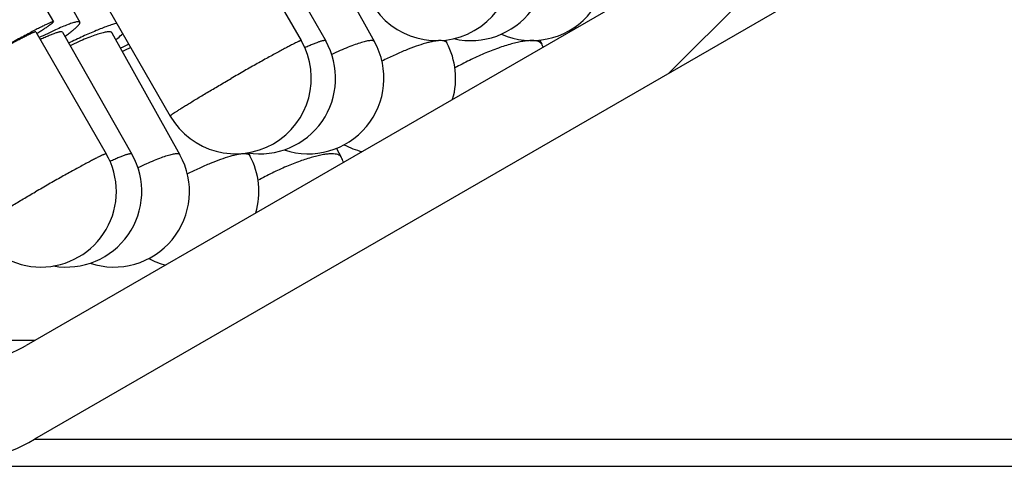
# Model space of a CAD drawing. Header units: millimetres. Extents: x 83 to 258, y 11 to 249.
# Tile 4 of 14: x 96 to 116, y 208 to 217. Entities that reach past the tile are written whole.
import ezdxf

# ---------------------------------------------------------------- set-up
doc = ezdxf.new("R2010")
doc.units = ezdxf.units.MM
doc.header["$LTSCALE"] = 23.1
doc.layers.get('0').update_dxf_attribs({"linetype": 'CONTINUOUS'})
doc.layers.add('00_COMPONENTS', color=7, linetype='CONTINUOUS')
pattern_1 = [(45, (0, 0), (-5.9397, 5.9397), [])]

msp = doc.modelspace()

# ---------------------------------------------------------------- hatches: boundary and pattern name
h = msp.add_hatch()
h.set_pattern_fill('DEFAULT__3', color=4, scale=8.4, angle=45, style=0, pattern_type=0)
h.set_pattern_definition(pattern_1)
edge = h.paths.add_edge_path()
edge.add_line((186.4906, 215.1321), (185.2906, 215.1321))
edge.add_line((186.4906, 231.1321), (186.4906, 215.1321))
edge.add_line((190.2906, 231.1321), (186.4906, 231.1321))
edge.add_line((190.2906, 231.1321), (190.2906, 233.1321))
edge.add_line((190.2906, 233.1321), (190.6906, 233.1321))
edge.add_line((190.6906, 233.1321), (191.2906, 232.5321))
edge.add_line((191.2906, 232.5321), (191.2906, 210.1321))
edge.add_line((191.2906, 210.1321), (184.7906, 210.1321))
edge.add_line((184.2906, 210.6321), (184.7906, 210.1321))
edge.add_line((184.2906, 213.4), (184.2906, 210.6321))
edge.add_line((184.2906, 213.4), (185.2906, 215.1321))
edge = h.paths.add_edge_path()
edge.add_line((92.2906, 215.1321), (91.0906, 215.1321))
edge.add_line((93.2906, 213.4), (92.2906, 215.1321))
edge.add_line((93.2906, 213.4), (93.2906, 210.6321))
edge.add_line((93.2906, 210.6321), (92.7906, 210.1321))
edge.add_line((92.7906, 210.1321), (86.2906, 210.1321))
edge.add_line((86.2906, 232.5321), (86.2906, 210.1321))
edge.add_line((86.8906, 233.1321), (86.2906, 232.5321))
edge.add_line((86.8906, 233.1321), (87.2906, 233.1321))
edge.add_line((87.2906, 231.1321), (87.2906, 233.1321))
edge.add_line((91.0906, 231.1321), (87.2906, 231.1321))
edge.add_line((91.0906, 231.1321), (91.0906, 215.1321))
h = msp.add_hatch()
h.set_pattern_fill('DEFAULT__2', color=4, scale=8.4, angle=45, style=0, pattern_type=0)
h.set_pattern_definition(pattern_1)
edge = h.paths.add_edge_path()
edge.add_line((162.4906, 229.1321), (161.2906, 229.1321))
edge.add_line((162.4906, 229.1321), (162.4906, 222.5566))
edge.add_arc((164.4906, 222.5566), 2, 180, 240)
edge.add_line((163.4906, 220.8246), (181.3145, 210.534))
edge.add_arc((182.8145, 213.1321), 3, 240, 270)
edge.add_line((191.2906, 210.1321), (182.8145, 210.1321))
edge.add_line((191.2906, 210.1321), (191.2906, 208.1321))
edge.add_line((191.2906, 208.1321), (183.1465, 208.1321))
edge.add_arc((183.1465, 212.1321), 4, 240, 270)
edge.add_line((162.5406, 219.4101), (181.1465, 208.668))
edge.add_arc((163.7906, 221.5751), 2.5, 180, 240)
edge.add_line((161.2906, 229.1321), (161.2906, 221.5751))
edge = h.paths.add_edge_path()
edge.add_line((116.2906, 229.1321), (115.0906, 229.1321))
edge.add_line((116.2906, 229.1321), (116.2906, 221.5751))
edge.add_arc((113.7906, 221.5751), 2.5, 300, 360)
edge.add_line((115.0406, 219.4101), (96.4347, 208.668))
edge.add_arc((94.4347, 212.1321), 4, 270, 300)
edge.add_line((94.4347, 208.1321), (86.2906, 208.1321))
edge.add_line((86.2906, 210.1321), (86.2906, 208.1321))
edge.add_line((94.7668, 210.1321), (86.2906, 210.1321))
edge.add_arc((94.7668, 213.1321), 3, 270, 300)
edge.add_line((114.0906, 220.8246), (96.2668, 210.534))
edge.add_arc((113.0906, 222.5566), 2, 300, 0)
edge.add_line((115.0906, 229.1321), (115.0906, 222.5566))
h = msp.add_hatch()
h.set_pattern_fill('DEFAULT__1', color=4, scale=7.984803, angle=205, style=0, pattern_type=0)
h.set_pattern_definition([(205, (0, 0), (3.37452, -7.23669), [])])
edge = h.paths.add_edge_path()
edge.add_line((186.2906, 215.5651), (164.2906, 228.2668))
edge.add_line((186.0406, 215.1321), (186.2906, 215.5651))
edge.add_line((186.0406, 215.1321), (164.0406, 227.8338))
edge.add_line((164.0406, 227.8338), (164.2906, 228.2668))
edge = h.paths.add_edge_path()
edge.add_line((113.2906, 228.2668), (91.2906, 215.5651))
edge.add_line((113.5406, 227.8338), (113.2906, 228.2668))
edge.add_line((113.5406, 227.8338), (91.5406, 215.1321))
edge.add_line((91.5406, 215.1321), (91.2906, 215.5651))

# ---------------------------------------------------------------- linework, layer by layer
at = {"layer": '00_COMPONENTS', "color": 7}
for p, q in [((114.0906, 220.8246), (96.2668, 210.534)), ((115.0406, 219.4101), (96.4347, 208.668)), ((100.3314, 219.0151), (101.7292, 216.5903)), ((100.8363, 219.008), (102.2165, 216.5832)), ((101.8388, 218.9937), (103.1841, 216.5688)), ((96.3101, 217.8306), (96.8091, 216.9646)), ((96.8422, 217.822), (97.3352, 216.956)), ((97.7323, 217.5169), (99.1301, 215.0921)), ((96.4625, 216.7649), (97.8596, 214.34)), ((96.4813, 216.7323), (96.4828, 216.7332)), ((96.9876, 216.7581), (98.368, 214.3332)), ((97.973, 216.7453), (99.3221, 214.3204)), ((104.5909, 216.601), (104.6197, 216.5471)), ((106.4639, 216.5993), (106.5051, 216.5176)), ((100.6803, 214.3595), (100.7116, 214.3014)), ((102.4326, 214.4497), (102.5218, 214.2759)), ((96.4367, 210.6321), (93.2906, 210.6321)), ((86.2906, 208.1321), (191.2906, 208.1321))]:
    msp.add_line(p, q, dxfattribs=at)
at = {"layer": '00_COMPONENTS', "color": 4}
msp.add_line((96.4347, 208.668), (181.1465, 208.668), dxfattribs=at)
at = {"layer": '00_COMPONENTS', "color": 7}
for centre, radius, start, end in [((104.4199, 218.0912), 1.5, 209.88928, 29.88928), ((105.099, 218.0912), 1.5, 256.93263, 29.39776), ((106.3095, 218.0912), 1.5, 246.23769, 28.50979), ((108.0322, 218.0912), 1.5, 234.95776, 236.21817), ((102.6127, 207.6213), 9.8835, 115.81904, 116.87783), ((101.545, 209.6239), 7.541, 115.10215, 116.49852), ((100.4297, 215.8412), 1.5, 209.9607, 29.9607), ((100.9129, 215.8412), 1.5, 260.74974, 29.64747), ((101.8724, 215.8412), 1.5, 251.37526, 29.01964), ((103.2962, 215.8412), 1.5, 343.85939, 28.07378), ((105.1663, 215.8412), 1.5, 24.39673, 26.80566), ((103.2962, 215.8412), 1.5, 241.68503, 256.16429), ((96.5599, 213.5912), 1.5, 209.94829, 29.94829), ((97.0644, 213.5912), 1.5, 260.32344, 29.65131), ((98.0113, 213.5912), 1.5, 251.63547, 29.08923), ((99.3904, 213.5912), 1.5, 343.62531, 28.25943), ((101.1872, 213.5912), 1.5, 22.81784, 27.15866), ((99.3904, 213.5912), 1.5, 242.65949, 256.40093), ((94.7668, 213.1321), 3, 270, 300), ((94.4347, 212.1321), 4, 270, 300)]:
    msp.add_arc(centre, radius, start, end, dxfattribs=at)
for points, knots in [([(96.8091, 216.9646), (96.8085, 216.9656), (96.8057, 216.9662), (96.8021, 216.9659), (96.7956, 216.9648), (96.7854, 216.9618), (96.7701, 216.9563), (96.7509, 216.9486), (96.7177, 216.9342), (96.6669, 216.9105), (96.5954, 216.8754), (96.5101, 216.832), (96.4118, 216.7809), (96.3014, 216.7224), (96.1801, 216.6571), (96.049, 216.5856), (95.9093, 216.5087), (95.7098, 216.3977), (95.4496, 216.2512), (95.132, 216.0695), (94.8155, 215.8858), (94.5582, 215.7343), (94.3622, 215.6173), (94.2256, 215.5351), (94.098, 215.4575), (93.9806, 215.3853), (93.8747, 215.3192), (93.7811, 215.2598), (93.7008, 215.2077), (93.6346, 215.1634), (93.5887, 215.1314), (93.5595, 215.1098), (93.5432, 215.0971), (93.5308, 215.0867), (93.523, 215.0793), (93.5188, 215.0743), (93.5168, 215.0713), (93.5159, 215.0686), (93.5165, 215.0675)], [0, 0, 0, 0, 0.0009922, 0.0018406, 0.0029626, 0.0060608, 0.0103189, 0.0157399, 0.0223151, 0.0388772, 0.0598593, 0.0850673, 0.1142618, 0.1471632, 0.1834572, 0.2227953, 0.2647991, 0.3090654, 0.4026644, 0.5, 0.5973357, 0.6909346, 0.7352011, 0.7772048, 0.8165428, 0.852837, 0.8857383, 0.9149326, 0.9401408, 0.961123, 0.9776847, 0.9842602, 0.9896812, 0.9939391, 0.9970375, 0.9981597, 0.9990079, 1, 1, 1, 1]), ([(96.4828, 216.7332), (96.5084, 216.7494), (96.5564, 216.78), (96.6233, 216.8235), (96.6804, 216.8616), (96.7272, 216.8938), (96.7634, 216.92), (96.7867, 216.9383), (96.7996, 216.95), (96.805, 216.9555), (96.8078, 216.9593), (96.8091, 216.9616), (96.8096, 216.9637), (96.8091, 216.9646)], [0, 0, 0, 0, 0.2258387, 0.424848, 0.5957274, 0.7373121, 0.8487206, 0.9293106, 0.9579815, 0.9789543, 0.9866348, 0.9925471, 1, 1, 1, 1]), ([(97.3352, 216.956), (97.3312, 216.963), (97.3176, 216.966), (97.3031, 216.9661), (97.2873, 216.965), (97.2639, 216.9611), (97.2314, 216.9532), (97.193, 216.9418), (97.1489, 216.9269), (97.0788, 216.9011), (96.9784, 216.8601), (96.7868, 216.7754), (96.6356, 216.7023), (96.5293, 216.6493)], [0, 0, 0, 0, 0.0277799, 0.03859, 0.0511872, 0.0819308, 0.1202344, 0.1661075, 0.2194667, 0.280171, 0.4227904, 0.5920078, 1, 1, 1, 1]), ([(97.0358, 216.6737), (97.0606, 216.6915), (97.107, 216.7256), (97.1712, 216.7749), (97.2252, 216.8189), (97.2688, 216.8574), (97.2981, 216.8865), (97.3158, 216.9069), (97.3253, 216.9197), (97.3321, 216.9309), (97.3362, 216.9406), (97.3376, 216.949), (97.3363, 216.9541), (97.3352, 216.956)], [0, 0, 0, 0, 0.2182983, 0.411096, 0.5772743, 0.7159363, 0.826465, 0.8711636, 0.9089043, 0.9398943, 0.964594, 0.9839636, 1, 1, 1, 1]), ([(98.0681, 216.9352), (98.0388, 216.9273), (97.9765, 216.9088), (97.8383, 216.8618), (97.6427, 216.785), (97.3861, 216.6721), (97.2062, 216.586), (97.1122, 216.5395)], [0, 0, 0, 0, 0.0879198, 0.1881617, 0.4225985, 0.6961286, 1, 1, 1, 1]), ([(96.4625, 216.7649), (96.462, 216.7658), (96.4596, 216.7662), (96.4566, 216.7659), (96.4511, 216.7649), (96.4423, 216.7622), (96.4293, 216.7574), (96.413, 216.7507), (96.3846, 216.7383), (96.3413, 216.7179), (96.2803, 216.6877), (96.2077, 216.6506), (96.1241, 216.6069), (96.0305, 216.557), (95.9278, 216.5014), (95.8171, 216.4409), (95.6996, 216.3758), (95.5326, 216.2826), (95.3165, 216.1603), (95.1421, 216.0601), (95.0538, 216.009)], [0, 0, 0, 0, 0.00197, 0.0036828, 0.0059575, 0.0122527, 0.020911, 0.0319369, 0.0453116, 0.0789796, 0.121594, 0.172722, 0.2318338, 0.2983195, 0.3714864, 0.4505709, 0.5347511, 0.6231498, 0.8088617, 1, 1, 1, 1]), ([(96.9876, 216.7581), (96.9865, 216.76), (96.9826, 216.7634), (96.9741, 216.7658), (96.9628, 216.7663), (96.9484, 216.765), (96.931, 216.762), (96.9104, 216.7571), (96.8869, 216.7504), (96.8494, 216.7384), (96.7955, 216.7187), (96.7228, 216.6894), (96.6399, 216.6534), (96.5815, 216.6267), (96.5507, 216.6124)], [0, 0, 0, 0, 0.0138802, 0.0317074, 0.0555138, 0.0861348, 0.1238961, 0.1689157, 0.2212183, 0.2807487, 0.4210666, 0.5887735, 0.7823605, 1, 1, 1, 1]), ([(97.973, 216.7453), (97.9706, 216.7495), (97.9625, 216.7574), (97.9449, 216.7638), (97.9216, 216.7665), (97.8924, 216.7656), (97.8573, 216.7611), (97.8163, 216.7531), (97.7696, 216.7414), (97.6963, 216.72), (97.5926, 216.6842), (97.4553, 216.6304), (97.3024, 216.5646), (97.1961, 216.5155), (97.1409, 216.4892)], [0, 0, 0, 0, 0.0163447, 0.036405, 0.0622915, 0.0949285, 0.1346747, 0.1816156, 0.2356963, 0.2967542, 0.438855, 0.60554, 0.7937685, 1, 1, 1, 1]), ([(98.0489, 216.6092), (98.0618, 216.6196), (98.109, 216.6582), (98.1551, 216.6982), (98.1873, 216.7286)], [0, 0, 0, 0, 0.2734298, 1, 1, 1, 1])]:
    msp.add_open_spline(points, degree=3, knots=knots, dxfattribs=at)
at = {"layer": '00_COMPONENTS', "color": 4}
for points, knots in [([(101.7292, 216.5903), (101.7287, 216.5911), (101.725, 216.5913), (101.7193, 216.5899), (101.7097, 216.5868), (101.6971, 216.5818), (101.6811, 216.575), (101.6533, 216.5624), (101.6108, 216.5418), (101.5509, 216.5116), (101.4795, 216.4745), (101.3972, 216.4309), (101.3049, 216.3813), (101.2036, 216.326), (101.0943, 216.2658), (100.9782, 216.2013), (100.813, 216.1087), (100.5989, 215.9872), (100.4259, 215.8878), (100.3382, 215.8371)], [0, 0, 0, 0, 0.0018209, 0.0057221, 0.0119572, 0.0205619, 0.0315361, 0.0448576, 0.0784157, 0.120914, 0.1719252, 0.2309258, 0.2973138, 0.3704074, 0.4494525, 0.5336388, 0.6221009, 0.808156, 1, 1, 1, 1]), ([(102.2165, 216.5832), (102.2154, 216.585), (102.2117, 216.5884), (102.2036, 216.5908), (102.1928, 216.5914), (102.1791, 216.5904), (102.1625, 216.5877), (102.143, 216.5833), (102.1206, 216.5771), (102.085, 216.566), (102.0338, 216.5477), (101.9649, 216.5203), (101.886, 216.4866), (101.8305, 216.4615), (101.8012, 216.448)], [0, 0, 0, 0, 0.0142515, 0.0323338, 0.0562801, 0.0869527, 0.1246993, 0.1696528, 0.2218508, 0.2812523, 0.4212782, 0.5887354, 0.782212, 1, 1, 1, 1]), ([(103.1841, 216.5688), (103.1816, 216.5733), (103.1733, 216.5815), (103.1551, 216.5885), (103.1313, 216.5916), (103.1013, 216.591), (103.0654, 216.5868), (103.0235, 216.5789), (102.9758, 216.5674), (102.9011, 216.5461), (102.7953, 216.5103), (102.6556, 216.4561), (102.5001, 216.3898), (102.3922, 216.3402), (102.3361, 216.3137)], [0, 0, 0, 0, 0.0167607, 0.0371563, 0.0632953, 0.0961208, 0.136007, 0.1830467, 0.237189, 0.2982717, 0.4403044, 0.6067412, 0.794502, 1, 1, 1, 1]), ([(104.6197, 216.5471), (104.6155, 216.5549), (104.6019, 216.5697), (104.5719, 216.5833), (104.5326, 216.5906), (104.4837, 216.5919), (104.4255, 216.5874), (104.3582, 216.5769), (104.2823, 216.5606), (104.1651, 216.5297), (104.0023, 216.4766), (103.792, 216.3956), (103.5656, 216.2969), (103.4113, 216.2228), (103.3328, 216.1834)], [0, 0, 0, 0, 0.019281, 0.0421138, 0.0706764, 0.105965, 0.1483494, 0.1978541, 0.2543123, 0.3174212, 0.4618899, 0.6272159, 0.8084426, 1, 1, 1, 1]), ([(106.5051, 216.5176), (106.5021, 216.5235), (106.4946, 216.5349), (106.4735, 216.5554), (106.4356, 216.5749), (106.3782, 216.5881), (106.3072, 216.5926), (106.2232, 216.5885), (106.1269, 216.5758), (106.0193, 216.5546), (105.856, 216.5136), (105.6339, 216.4422), (105.355, 216.3323), (105.0669, 216.2002), (104.8759, 216.1003), (104.7813, 216.0475)], [0, 0, 0, 0, 0.0107034, 0.0218963, 0.047278, 0.0785283, 0.1166802, 0.1620525, 0.2145614, 0.2738793, 0.3395083, 0.4870624, 0.651165, 0.8246966, 1, 1, 1, 1]), ([(99.1301, 215.0921), (99.1297, 215.0928), (99.131, 215.0958), (99.1346, 215.0996), (99.141, 215.1056), (99.1502, 215.1131), (99.1623, 215.1223), (99.1839, 215.1379), (99.218, 215.1612), (99.267, 215.1936), (99.3265, 215.2318), (99.3958, 215.2755), (99.4744, 215.3242), (99.5616, 215.3777), (99.6566, 215.4352), (99.7585, 215.4965), (99.9054, 215.584), (100.0992, 215.6982), (100.2572, 215.7902), (100.3382, 215.8371)], [0, 0, 0, 0, 0.001839, 0.0056575, 0.0117332, 0.020108, 0.0307818, 0.0437434, 0.0764232, 0.1178762, 0.1677392, 0.2255742, 0.2908615, 0.3630205, 0.4414037, 0.5253092, 0.6139884, 0.8024268, 1, 1, 1, 1]), ([(97.8596, 214.34), (97.8591, 214.3409), (97.8567, 214.3413), (97.8537, 214.341), (97.8482, 214.34), (97.8394, 214.3373), (97.8264, 214.3325), (97.8101, 214.3258), (97.7817, 214.3134), (97.7384, 214.293), (97.6774, 214.2629), (97.6048, 214.2257), (97.5212, 214.182), (97.4276, 214.1321), (97.3249, 214.0766), (97.2142, 214.016), (97.0967, 213.951), (96.9297, 213.8577), (96.7136, 213.7354), (96.5392, 213.6352), (96.4509, 213.5841)], [0, 0, 0, 0, 0.00197, 0.0036828, 0.0059575, 0.0122527, 0.020911, 0.0319369, 0.0453116, 0.0789796, 0.121594, 0.172722, 0.2318338, 0.2983195, 0.3714864, 0.4505709, 0.5347511, 0.6231498, 0.8088617, 1, 1, 1, 1]), ([(98.368, 214.3332), (98.3669, 214.3351), (98.363, 214.3385), (98.3546, 214.3409), (98.3434, 214.3414), (98.3292, 214.3402), (98.3119, 214.3372), (98.2916, 214.3324), (98.2682, 214.3258), (98.2311, 214.314), (98.1777, 214.2946), (98.1058, 214.2656), (98.0237, 214.2301), (97.9659, 214.2037), (97.9354, 214.1895)], [0, 0, 0, 0, 0.0139378, 0.0318034, 0.0556293, 0.0862551, 0.1240106, 0.1690159, 0.2212981, 0.2808045, 0.4210709, 0.5887384, 0.7823163, 1, 1, 1, 1]), ([(99.3221, 214.3204), (99.3197, 214.3247), (99.3116, 214.3326), (99.2939, 214.339), (99.2706, 214.3417), (99.2413, 214.3407), (99.206, 214.3362), (99.1649, 214.3281), (99.1181, 214.3164), (99.0447, 214.2949), (98.9406, 214.259), (98.803, 214.2049), (98.6497, 214.1389), (98.5432, 214.0897), (98.4878, 214.0633)], [0, 0, 0, 0, 0.0163282, 0.0363781, 0.0622608, 0.0948999, 0.1346524, 0.181603, 0.2356954, 0.296766, 0.4388907, 0.6055891, 0.7938095, 1, 1, 1, 1]), ([(100.7116, 214.3014), (100.7077, 214.3087), (100.6947, 214.3224), (100.6661, 214.3347), (100.6286, 214.3411), (100.5819, 214.3417), (100.5262, 214.3366), (100.4617, 214.3259), (100.3889, 214.3095), (100.2762, 214.2788), (100.1192, 214.2266), (99.916, 214.1474), (99.6963, 214.0512), (99.5463, 213.9791), (99.4697, 213.9407)], [0, 0, 0, 0, 0.0186886, 0.0410043, 0.0691295, 0.104041, 0.1460964, 0.1953181, 0.2515437, 0.3144812, 0.45885, 0.6245211, 0.8067038, 1, 1, 1, 1]), ([(102.5218, 214.2759), (102.519, 214.2813), (102.512, 214.2917), (102.4922, 214.3104), (102.4565, 214.328), (102.4026, 214.3393), (102.3358, 214.3425), (102.2567, 214.3376), (102.1657, 214.3245), (102.0639, 214.3035), (101.9089, 214.2633), (101.6973, 214.194), (101.4299, 214.0881), (101.1516, 213.9608), (100.966, 213.8649), (100.8736, 213.8143)], [0, 0, 0, 0, 0.0103176, 0.0211329, 0.0458002, 0.0763824, 0.1138962, 0.1586586, 0.2105967, 0.2694053, 0.3346177, 0.4817692, 0.6463234, 0.8215114, 1, 1, 1, 1]), ([(95.2602, 212.8423), (95.2597, 212.8432), (95.2603, 212.8451), (95.2618, 212.8474), (95.2648, 212.851), (95.2704, 212.8565), (95.284, 212.8681), (95.3082, 212.8863), (95.3455, 212.9126), (95.3936, 212.945), (95.452, 212.9831), (95.5201, 213.0266), (95.5975, 213.0751), (95.6833, 213.1282), (95.8124, 213.207), (95.9888, 213.3131), (96.2142, 213.4464), (96.3706, 213.5376), (96.4509, 213.5841)], [0, 0, 0, 0, 0.0020038, 0.0036858, 0.0059023, 0.012011, 0.0203954, 0.044004, 0.0766156, 0.1179713, 0.1677157, 0.2254216, 0.2905789, 0.3626171, 0.4409006, 0.6133945, 0.8019689, 1, 1, 1, 1])]:
    msp.add_open_spline(points, degree=3, knots=knots, dxfattribs=at)

doc.saveas('drawing.dxf')
